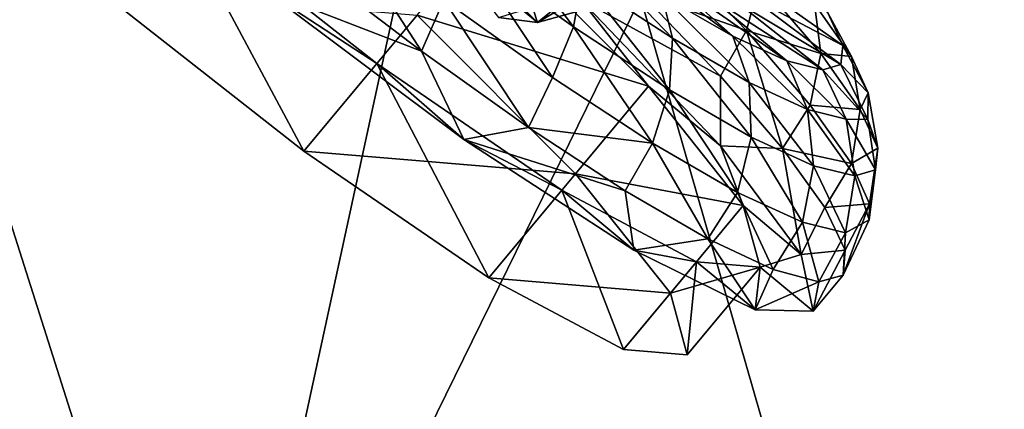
# Model space of a CAD drawing. Header units: metres. Extents: x -1501 to 0, y -1015 to 0.
# Tile 7 of 110: x -1199 to -1156, y -541 to -524. Entities that reach past the tile are written whole.
import ezdxf

# ---------------------------------------------------------------- set-up
doc = ezdxf.new("R2010")
doc.units = ezdxf.units.M

msp = doc.modelspace()

# ---------------------------------------------------------------- linework, layer by layer
at = {"layer": 'None'}
for points in [[(-1190.607788, -559.852417), (-1220.748169, -464.88623, -377.175201), (-1227.581055, -529.246155)], [(-1177.98938, -501.70163, -377.175201), (-1220.748169, -464.88623, -377.175201), (-1190.607788, -559.852417)], [(-1125.195557, -525.642761, -398.780426), (-1168.824829, -490.632263, -398.780426), (-1170.257324, -492.355591, -397.307617)], [(-1168.824829, -490.632263, -398.780426), (-1125.195557, -525.642761, -398.780426), (-1122.23584, -521.820374, -401.100159)], [(-1170.257324, -492.355591, -397.307617), (-1171.599976, -493.970581, -395.641296), (-1126.567627, -527.414673, -397.307617)], [(-1126.567627, -527.414673, -397.307617), (-1125.195557, -525.642761, -398.780426), (-1170.257324, -492.355591, -397.307617)], [(-1171.599976, -493.970581, -395.641296), (-1172.841675, -495.464264, -393.793457), (-1127.853516, -529.075195, -395.641296)], [(-1171.599976, -493.970581, -395.641296), (-1127.853516, -529.075195, -395.641296), (-1126.567627, -527.414673, -397.307617)], [(-1172.841675, -495.464264, -393.793457), (-1173.973389, -496.825653, -391.779236), (-1129.042725, -530.611023, -393.793457)], [(-1172.841675, -495.464264, -393.793457), (-1129.042725, -530.611023, -393.793457), (-1127.853516, -529.075195, -395.641296)], [(-1173.973389, -496.825653, -391.779236), (-1174.98645, -498.04422, -389.61441), (-1130.126587, -532.010803, -391.779236)], [(-1173.973389, -496.825653, -391.779236), (-1130.126587, -532.010803, -391.779236), (-1129.042725, -530.611023, -393.793457)], [(-1131.096802, -533.263733, -389.61441), (-1174.98645, -498.04422, -389.61441), (-1175.871948, -499.109497, -387.314758)], [(-1174.98645, -498.04422, -389.61441), (-1131.096802, -533.263733, -389.61441), (-1130.126587, -532.010803, -391.779236)], [(-1131.944946, -534.35907, -387.314758), (-1175.871948, -499.109497, -387.314758), (-1176.62207, -500.01181, -384.897552)], [(-1131.944946, -534.35907, -387.314758), (-1131.096802, -533.263733, -389.61441), (-1175.871948, -499.109497, -387.314758)], [(-1165.89502, -510.339233, -406), (-1228.776978, -531.653076, -3), (-1265.171631, -499.751129, -3)], [(-1132.66333, -535.286804, -384.897552), (-1176.62207, -500.01181, -384.897552), (-1177.231445, -500.744812, -382.385681)], [(-1132.66333, -535.286804, -384.897552), (-1131.944946, -534.35907, -387.314758), (-1176.62207, -500.01181, -384.897552)], [(-1133.246826, -536.040466, -382.385681), (-1177.231445, -500.744812, -382.385681), (-1177.695435, -501.302917, -379.803467)], [(-1133.246826, -536.040466, -382.385681), (-1132.66333, -535.286804, -384.897552), (-1177.231445, -500.744812, -382.385681)], [(-1177.695435, -501.302917, -379.803467), (-1177.98938, -501.70163, -377.175201), (-1133.691284, -536.614319, -379.803467)], [(-1133.691284, -536.614319, -379.803467), (-1133.246826, -536.040466, -382.385681), (-1177.695435, -501.302917, -379.803467)], [(-1152.776245, -589.391174), (-1177.98938, -501.70163, -377.175201), (-1190.607788, -559.852417)], [(-1177.98938, -501.70163, -377.175201), (-1133.981079, -537.013977, -377.175201), (-1133.691284, -536.614319, -379.803467)], [(-1133.981079, -537.013977, -377.175201), (-1177.98938, -501.70163, -377.175201), (-1152.776245, -589.391174)], [(-1191.480957, -562.496277, -3), (-1228.776978, -531.653076, -3), (-1165.89502, -510.339233, -406)], [(-1115.29248, -549.992249, -406), (-1191.480957, -562.496277, -3), (-1165.89502, -510.339233, -406)], [(-1115.29248, -549.992249, -406), (-1165.89502, -510.339233, -406), (-318.68457, -520.793213, -406)], [(-1311.470947, -626.575562), (-1190.607788, -559.852417), (-1227.581055, -529.246155)], [(-1228.776978, -531.653076, -3), (-1191.480957, -562.496277, -3), (-1308.194214, -625.953491, -3)]]:
    msp.add_3dface(points, dxfattribs=at)
at = {"layer": 'None01'}
for points in [[(-1420.450195, -116.977798, -410), (-953.507996, -712.491272, -410), (-1404.711548, -104.637085, -410)], [(-1420.450195, -116.977798, -430), (-1404.711548, -104.637085, -430), (-953.507996, -712.491272, -430)], [(-1404.711548, -104.637085, -410), (-953.507996, -712.491272, -410), (-937.769287, -700.150574, -410)], [(-937.769287, -700.150574, -410), (-937.769287, -700.150574, -430), (-1404.711548, -104.637085, -410)], [(-937.769287, -700.150574, -430), (-1404.711548, -104.637085, -430), (-1404.711548, -104.637085, -410)], [(-1404.711548, -104.637085, -430), (-937.769287, -700.150574, -430), (-953.507996, -712.491272, -430)], [(-953.507996, -712.491272, -410), (-1420.450195, -116.977798, -410), (-953.507996, -712.491272, -430)], [(-1420.450195, -116.977798, -410), (-1420.450195, -116.977798, -430), (-953.507996, -712.491272, -430)]]:
    msp.add_3dface(points, dxfattribs=at)
at = {"layer": 'None012346'}
for points in [[(-1192.388062, -518.480774, -219.87146), (-1195.554077, -522.28772, -220.567337), (-1186.563232, -529.35321, -222.818878)], [(-1183.397217, -525.546326, -222.123001), (-1188.222168, -522.397949, -217.395157), (-1192.388062, -518.480774, -219.87146)], [(-1183.397217, -525.546326, -222.123001), (-1192.388062, -518.480774, -219.87146), (-1186.563232, -529.35321, -222.818878)], [(-1185.269287, -519.115051, -217.381607), (-1186.368774, -521.271606, -217.240402), (-1181.461426, -525.014099, -219.092667)], [(-1180.491699, -522.775269, -219.093857), (-1185.269287, -519.115051, -217.381607), (-1181.461426, -525.014099, -219.092667)], [(-1180.759033, -520.16925, -249.171783), (-1176.434082, -523.766113, -249.171783), (-1181.083496, -519.146851, -253.289017)], [(-1176.434082, -523.766113, -249.171783), (-1176.952393, -522.151978, -255.644318), (-1181.083496, -519.146851, -253.289017)], [(-1179.395386, -520.711609, -219.988052), (-1174.868164, -523.955627, -222.837921), (-1178.738281, -518.831909, -221.503128)], [(-1174.868164, -523.955627, -222.837921), (-1174.487427, -521.877991, -224.179062), (-1178.738281, -518.831909, -221.503128)], [(-1181.651855, -523.447449, -277.473114), (-1178.48584, -519.640564, -276.777252), (-1171.611572, -526.529541, -270.365387)], [(-1178.48584, -519.640564, -276.777252), (-1174.560913, -522.747192, -277.638794), (-1171.611572, -526.529541, -270.365387)], [(-1178.115601, -523.550781, -242.699249), (-1176.434082, -523.766113, -249.171783), (-1180.759033, -520.16925, -249.171783)], [(-1171.027466, -522.576477, -229.327957), (-1174.649414, -520.197449, -225.86412), (-1170.570679, -524.450562, -227.924744)], [(-1174.649414, -520.197449, -225.86412), (-1174.487427, -521.877991, -224.179062), (-1170.570679, -524.450562, -227.924744)], [(-1170.977661, -521.672424, -236.239792), (-1173.499756, -520.214661, -232.739532), (-1167.954834, -524.352295, -233.592056)], [(-1173.499756, -520.214661, -232.739532), (-1171.027466, -522.576477, -229.327957), (-1167.954834, -524.352295, -233.592056)], [(-1167.364014, -524.119751, -271.465149), (-1171.957886, -522.473755, -276.228333), (-1170.962524, -520.367432, -275.62085)], [(-1167.364014, -524.119751, -271.465149), (-1170.962524, -520.367432, -275.62085), (-1166.793701, -522.002197, -270.260529)], [(-1180.491699, -522.775269, -219.093857), (-1175.775513, -526.154724, -222.062698), (-1179.395386, -520.711609, -219.988052)], [(-1175.775513, -526.154724, -222.062698), (-1174.868164, -523.955627, -222.837921), (-1179.395386, -520.711609, -219.988052)], [(-1172.549927, -520.620056, -256.216705), (-1176.952393, -522.151978, -255.644318), (-1176.434082, -523.766113, -249.171783)], [(-1171.940063, -522.51355, -248.632584), (-1172.549927, -520.620056, -256.216705), (-1176.434082, -523.766113, -249.171783)], [(-1181.461426, -525.014099, -219.092667), (-1186.368774, -521.271606, -217.240402), (-1188.222168, -522.397949, -217.395157)], [(-1169.048096, -522.560303, -240.160751), (-1170.977661, -521.672424, -236.239792), (-1165.604248, -525.434021, -238.368652)], [(-1170.977661, -521.672424, -236.239792), (-1167.954834, -524.352295, -233.592056), (-1165.604248, -525.434021, -238.368652)], [(-1174.487427, -521.877991, -224.179062), (-1174.868164, -523.955627, -222.837921), (-1170.696899, -526.695435, -226.827072)], [(-1170.570679, -524.450562, -227.924744), (-1174.487427, -521.877991, -224.179062), (-1170.696899, -526.695435, -226.827072)], [(-1167.364014, -524.119751, -271.465149), (-1166.793701, -522.002197, -270.260529), (-1164.137817, -525.108582, -265.349762)], [(-1167.056519, -522.015625, -252.201904), (-1167.130615, -522.682068, -248.218597), (-1163.177979, -524.770447, -253.03746)], [(-1167.056519, -522.015625, -252.201904), (-1163.177979, -524.770447, -253.03746), (-1163.840088, -523.312561, -258.00119)], [(-1164.137817, -525.108582, -265.349762), (-1166.793701, -522.002197, -270.260529), (-1164.411987, -522.960571, -264.096344)], [(-1186.563232, -529.35321, -222.818878), (-1195.554077, -522.28772, -220.567337), (-1181.651855, -523.447449, -277.473114)], [(-1179.627197, -528.839172, -221.261459), (-1188.222168, -522.397949, -217.395157), (-1183.397217, -525.546326, -222.123001)], [(-1179.627197, -528.839172, -221.261459), (-1181.461426, -525.014099, -219.092667), (-1188.222168, -522.397949, -217.395157)], [(-1176.434082, -523.766113, -249.171783), (-1178.115601, -523.550781, -242.699249), (-1173.912964, -522.259094, -241.048477)], [(-1171.940063, -522.51355, -248.632584), (-1176.434082, -523.766113, -249.171783), (-1173.912964, -522.259094, -241.048477)], [(-1174.560913, -522.747192, -277.638794), (-1171.957886, -522.473755, -276.228333), (-1168.491943, -526.096069, -272.180389)], [(-1168.491943, -526.096069, -272.180389), (-1171.957886, -522.473755, -276.228333), (-1167.364014, -524.119751, -271.465149)], [(-1167.954834, -524.352295, -233.592056), (-1171.027466, -522.576477, -229.327957), (-1167.248169, -526.370911, -232.535812)], [(-1171.027466, -522.576477, -229.327957), (-1170.570679, -524.450562, -227.924744), (-1167.248169, -526.370911, -232.535812)], [(-1165.604248, -525.434021, -238.368652), (-1164.050171, -525.819153, -243.332367), (-1169.048096, -522.560303, -240.160751)], [(-1164.050171, -525.819153, -243.332367), (-1167.772339, -522.876465, -244.235306), (-1169.048096, -522.560303, -240.160751)], [(-1181.461426, -525.014099, -219.092667), (-1176.822021, -528.322632, -222.100555), (-1180.491699, -522.775269, -219.093857)], [(-1176.822021, -528.322632, -222.100555), (-1175.775513, -526.154724, -222.062698), (-1180.491699, -522.775269, -219.093857)], [(-1174.560913, -522.747192, -277.638794), (-1168.490356, -529.12384, -270.372528), (-1171.611572, -526.529541, -270.365387)], [(-1168.490356, -529.12384, -270.372528), (-1174.560913, -522.747192, -277.638794), (-1168.491943, -526.096069, -272.180389)], [(-1163.268433, -525.582275, -248.184921), (-1167.130615, -522.682068, -248.218597), (-1167.772339, -522.876465, -244.235306)], [(-1164.050171, -525.819153, -243.332367), (-1163.268433, -525.582275, -248.184921), (-1167.772339, -522.876465, -244.235306)], [(-1167.130615, -522.682068, -248.218597), (-1163.268433, -525.582275, -248.184921), (-1163.177979, -524.770447, -253.03746)], [(-1163.840088, -523.312561, -258.00119), (-1162.798462, -525.246582, -258.931091), (-1164.411987, -522.960571, -264.096344)], [(-1164.411987, -522.960571, -264.096344), (-1162.798462, -525.246582, -258.931091), (-1164.137817, -525.108582, -265.349762)], [(-1174.777466, -530.336426, -271.061249), (-1186.563232, -529.35321, -222.818878), (-1181.651855, -523.447449, -277.473114)], [(-1174.777466, -530.336426, -271.061249), (-1181.651855, -523.447449, -277.473114), (-1171.611572, -526.529541, -270.365387)], [(-1163.840088, -523.312561, -258.00119), (-1163.177979, -524.770447, -253.03746), (-1162.798462, -525.246582, -258.931091)], [(-1174.868164, -523.955627, -222.837921), (-1175.775513, -526.154724, -222.062698), (-1171.430054, -529.008911, -226.218384)], [(-1170.696899, -526.695435, -226.827072), (-1174.868164, -523.955627, -222.837921), (-1171.430054, -529.008911, -226.218384)], [(-1165.792358, -529.242798, -267.247955), (-1168.491943, -526.096069, -272.180389), (-1167.364014, -524.119751, -271.465149)], [(-1165.792358, -529.242798, -267.247955), (-1167.364014, -524.119751, -271.465149), (-1164.597168, -527.355835, -266.349365)], [(-1164.597168, -527.355835, -266.349365), (-1167.364014, -524.119751, -271.465149), (-1164.137817, -525.108582, -265.349762)], [(-1170.570679, -524.450562, -227.924744), (-1170.696899, -526.695435, -226.827072), (-1167.158325, -528.740601, -231.737839)], [(-1167.248169, -526.370911, -232.535812), (-1170.570679, -524.450562, -227.924744), (-1167.158325, -528.740601, -231.737839)], [(-1165.604248, -525.434021, -238.368652), (-1167.954834, -524.352295, -233.592056), (-1164.706299, -527.540588, -237.70108)], [(-1167.954834, -524.352295, -233.592056), (-1167.248169, -526.370911, -232.535812), (-1164.706299, -527.540588, -237.70108)], [(-1163.177979, -524.770447, -253.03746), (-1163.268433, -525.582275, -248.184921), (-1162.082642, -526.823059, -253.563477)], [(-1163.177979, -524.770447, -253.03746), (-1162.082642, -526.823059, -253.563477), (-1162.798462, -525.246582, -258.931091)], [(-1179.627197, -528.839172, -221.261459), (-1176.822021, -528.322632, -222.100555), (-1181.461426, -525.014099, -219.092667)], [(-1164.137817, -525.108582, -265.349762), (-1162.419434, -527.543152, -259.848755), (-1164.597168, -527.355835, -266.349365)], [(-1162.798462, -525.246582, -258.931091), (-1162.419434, -527.543152, -259.848755), (-1164.137817, -525.108582, -265.349762)], [(-1183.397217, -525.546326, -222.123001), (-1186.563232, -529.35321, -222.818878), (-1178.536499, -534.856506, -229.230713)], [(-1175.370605, -531.049622, -228.534851), (-1179.627197, -528.839172, -221.261459), (-1183.397217, -525.546326, -222.123001)], [(-1175.370605, -531.049622, -228.534851), (-1183.397217, -525.546326, -222.123001), (-1178.536499, -534.856506, -229.230713)], [(-1164.706299, -527.540588, -237.70108), (-1163.025757, -527.957092, -243.06868), (-1165.604248, -525.434021, -238.368652)], [(-1163.025757, -527.957092, -243.06868), (-1164.050171, -525.819153, -243.332367), (-1165.604248, -525.434021, -238.368652)], [(-1162.091309, -527.981812, -248.338425), (-1163.268433, -525.582275, -248.184921), (-1164.050171, -525.819153, -243.332367)], [(-1163.268433, -525.582275, -248.184921), (-1162.091309, -527.981812, -248.338425), (-1162.082642, -526.823059, -253.563477)], [(-1162.798462, -525.246582, -258.931091), (-1162.082642, -526.823059, -253.563477), (-1162.419434, -527.543152, -259.848755)], [(-1163.025757, -527.957092, -243.06868), (-1162.091309, -527.981812, -248.338425), (-1164.050171, -525.819153, -243.332367)], [(-1175.775513, -526.154724, -222.062698), (-1176.822021, -528.322632, -222.100555), (-1171.430054, -529.008911, -226.218384)], [(-1168.490356, -529.12384, -270.372528), (-1168.491943, -526.096069, -272.180389), (-1165.792358, -529.242798, -267.247955)], [(-1164.706299, -527.540588, -237.70108), (-1167.248169, -526.370911, -232.535812), (-1164.451294, -529.986328, -237.238846)], [(-1167.248169, -526.370911, -232.535812), (-1167.158325, -528.740601, -231.737839), (-1164.451294, -529.986328, -237.238846)], [(-1174.777466, -530.336426, -271.061249), (-1171.611572, -526.529541, -270.365387), (-1167.495605, -531.706543, -260.769379)], [(-1171.611572, -526.529541, -270.365387), (-1168.490356, -529.12384, -270.372528), (-1167.495605, -531.706543, -260.769379)], [(-1170.696899, -526.695435, -226.827072), (-1171.430054, -529.008911, -226.218384), (-1167.743774, -531.139465, -231.334183)], [(-1167.158325, -528.740601, -231.737839), (-1170.696899, -526.695435, -226.827072), (-1167.743774, -531.139465, -231.334183)], [(-1162.082642, -526.823059, -253.563477), (-1161.656982, -529.222168, -254.132278), (-1162.419434, -527.543152, -259.848755)], [(-1162.082642, -526.823059, -253.563477), (-1162.091309, -527.981812, -248.338425), (-1161.656982, -529.222168, -254.132278)], [(-1162.807129, -529.892029, -260.618713), (-1165.792358, -529.242798, -267.247955), (-1164.597168, -527.355835, -266.349365)], [(-1164.451294, -529.986328, -237.238846), (-1162.661377, -530.429932, -242.955338), (-1164.706299, -527.540588, -237.70108)], [(-1162.661377, -530.429932, -242.955338), (-1163.025757, -527.957092, -243.06868), (-1164.706299, -527.540588, -237.70108)], [(-1162.419434, -527.543152, -259.848755), (-1162.807129, -529.892029, -260.618713), (-1164.597168, -527.355835, -266.349365)], [(-1162.419434, -527.543152, -259.848755), (-1161.656982, -529.222168, -254.132278), (-1162.807129, -529.892029, -260.618713)], [(-1162.661377, -530.429932, -242.955338), (-1161.761108, -530.157104, -248.543808), (-1163.025757, -527.957092, -243.06868)], [(-1161.761108, -530.157104, -248.543808), (-1162.091309, -527.981812, -248.338425), (-1163.025757, -527.957092, -243.06868)], [(-1162.091309, -527.981812, -248.338425), (-1161.761108, -530.157104, -248.543808), (-1161.656982, -529.222168, -254.132278)], [(-1172.62854, -531.070129, -226.148499), (-1176.822021, -528.322632, -222.100555), (-1179.627197, -528.839172, -221.261459)], [(-1176.822021, -528.322632, -222.100555), (-1172.62854, -531.070129, -226.148499), (-1171.430054, -529.008911, -226.218384)], [(-1172.250732, -533.645447, -228.52774), (-1179.627197, -528.839172, -221.261459), (-1175.370605, -531.049622, -228.534851)], [(-1172.250732, -533.645447, -228.52774), (-1172.62854, -531.070129, -226.148499), (-1179.627197, -528.839172, -221.261459)], [(-1171.430054, -529.008911, -226.218384), (-1172.62854, -531.070129, -226.148499), (-1169.04248, -533.150879, -231.080933)], [(-1167.743774, -531.139465, -231.334183), (-1171.430054, -529.008911, -226.218384), (-1169.04248, -533.150879, -231.080933)], [(-1167.158325, -528.740601, -231.737839), (-1167.743774, -531.139465, -231.334183), (-1164.923706, -532.437195, -237.064835)], [(-1164.451294, -529.986328, -237.238846), (-1167.158325, -528.740601, -231.737839), (-1164.923706, -532.437195, -237.064835)], [(-1178.536499, -534.856506, -229.230713), (-1186.563232, -529.35321, -222.818878), (-1174.777466, -530.336426, -271.061249)], [(-1168.490356, -529.12384, -270.372528), (-1164.981689, -533.831299, -260.582703), (-1167.495605, -531.706543, -260.769379)], [(-1164.981689, -533.831299, -260.582703), (-1168.490356, -529.12384, -270.372528), (-1165.792358, -529.242798, -267.247955)], [(-1164.981689, -533.831299, -260.582703), (-1165.792358, -529.242798, -267.247955), (-1163.962646, -531.79303, -261.620575)], [(-1163.962646, -531.79303, -261.620575), (-1165.792358, -529.242798, -267.247955), (-1162.807129, -529.892029, -260.618713)], [(-1161.656982, -529.222168, -254.132278), (-1162.012817, -531.641113, -254.663544), (-1162.807129, -529.892029, -260.618713)], [(-1161.656982, -529.222168, -254.132278), (-1161.761108, -530.157104, -248.543808), (-1162.012817, -531.641113, -254.663544)], [(-1162.012817, -531.641113, -254.663544), (-1163.962646, -531.79303, -261.620575), (-1162.807129, -529.892029, -260.618713)], [(-1164.923706, -532.437195, -237.064835), (-1163.059204, -532.899292, -243.019989), (-1164.451294, -529.986328, -237.238846)], [(-1163.059204, -532.899292, -243.019989), (-1162.661377, -530.429932, -242.955338), (-1164.451294, -529.986328, -237.238846)], [(-1162.03894, -532.333801, -248.80397), (-1161.761108, -530.157104, -248.543808), (-1162.661377, -530.429932, -242.955338)], [(-1161.761108, -530.157104, -248.543808), (-1162.03894, -532.333801, -248.80397), (-1162.012817, -531.641113, -254.663544)], [(-1170.661499, -535.513489, -261.46524), (-1178.536499, -534.856506, -229.230713), (-1174.777466, -530.336426, -271.061249)], [(-1170.661499, -535.513489, -261.46524), (-1174.777466, -530.336426, -271.061249), (-1167.495605, -531.706543, -260.769379)], [(-1163.059204, -532.899292, -243.019989), (-1162.03894, -532.333801, -248.80397), (-1162.661377, -530.429932, -242.955338)], [(-1175.370605, -531.049622, -228.534851), (-1178.536499, -534.856506, -229.230713), (-1172.695923, -537.959717, -238.826721)], [(-1169.529907, -534.152771, -238.130859), (-1172.250732, -533.645447, -228.52774), (-1175.370605, -531.049622, -228.534851)], [(-1169.529907, -534.152771, -238.130859), (-1175.370605, -531.049622, -228.534851), (-1172.695923, -537.959717, -238.826721)], [(-1169.04248, -533.150879, -231.080933), (-1172.62854, -531.070129, -226.148499), (-1172.250732, -533.645447, -228.52774)], [(-1167.743774, -531.139465, -231.334183), (-1169.04248, -533.150879, -231.080933), (-1166.201294, -534.484985, -236.708298)], [(-1164.923706, -532.437195, -237.064835), (-1167.743774, -531.139465, -231.334183), (-1166.201294, -534.484985, -236.708298)], [(-1170.661499, -535.513489, -261.46524), (-1167.495605, -531.706543, -260.769379), (-1166.764648, -534.383484, -249.450119)], [(-1167.495605, -531.706543, -260.769379), (-1164.981689, -533.831299, -260.582703), (-1166.764648, -534.383484, -249.450119)], [(-1163.073242, -533.648865, -255.514526), (-1164.981689, -533.831299, -260.582703), (-1163.962646, -531.79303, -261.620575)], [(-1163.073242, -533.648865, -255.514526), (-1163.962646, -531.79303, -261.620575), (-1162.012817, -531.641113, -254.663544)], [(-1162.012817, -531.641113, -254.663544), (-1162.03894, -532.333801, -248.80397), (-1163.158325, -534.738831, -249.164444)], [(-1163.158325, -534.738831, -249.164444), (-1163.073242, -533.648865, -255.514526), (-1162.012817, -531.641113, -254.663544)], [(-1166.201294, -534.484985, -236.708298), (-1164.214478, -535.021179, -242.814362), (-1164.923706, -532.437195, -237.064835)], [(-1164.214478, -535.021179, -242.814362), (-1163.059204, -532.899292, -243.019989), (-1164.923706, -532.437195, -237.064835)], [(-1163.158325, -534.738831, -249.164444), (-1162.03894, -532.333801, -248.80397), (-1163.059204, -532.899292, -243.019989)], [(-1166.982544, -536.237183, -238.317551), (-1169.04248, -533.150879, -231.080933), (-1172.250732, -533.645447, -228.52774)], [(-1166.201294, -534.484985, -236.708298), (-1169.04248, -533.150879, -231.080933), (-1166.982544, -536.237183, -238.317551)], [(-1164.214478, -535.021179, -242.814362), (-1163.158325, -534.738831, -249.164444), (-1163.059204, -532.899292, -243.019989)], [(-1166.982544, -536.237183, -238.317551), (-1172.250732, -533.645447, -228.52774), (-1169.529907, -534.152771, -238.130859)], [(-1164.458008, -536.301758, -249.450119), (-1164.981689, -533.831299, -260.582703), (-1163.073242, -533.648865, -255.514526)], [(-1163.158325, -534.738831, -249.164444), (-1164.458008, -536.301758, -249.450119), (-1163.073242, -533.648865, -255.514526)], [(-1169.529907, -534.152771, -238.130859), (-1172.695923, -537.959717, -238.826721), (-1169.930542, -538.190369, -250.145996)], [(-1166.764648, -534.383484, -249.450119), (-1169.529907, -534.152771, -238.130859), (-1169.930542, -538.190369, -250.145996)], [(-1166.764648, -534.383484, -249.450119), (-1166.982544, -536.237183, -238.317551), (-1169.529907, -534.152771, -238.130859)], [(-1164.981689, -533.831299, -260.582703), (-1164.458008, -536.301758, -249.450119), (-1166.764648, -534.383484, -249.450119)], [(-1169.930542, -538.190369, -250.145996), (-1170.661499, -535.513489, -261.46524), (-1166.764648, -534.383484, -249.450119)], [(-1164.458008, -536.301758, -249.450119), (-1166.982544, -536.237183, -238.317551), (-1166.764648, -534.383484, -249.450119)], [(-1164.214478, -535.021179, -242.814362), (-1166.201294, -534.484985, -236.708298), (-1166.982544, -536.237183, -238.317551)], [(-1172.695923, -537.959717, -238.826721), (-1178.536499, -534.856506, -229.230713), (-1170.661499, -535.513489, -261.46524)], [(-1164.214478, -535.021179, -242.814362), (-1166.982544, -536.237183, -238.317551), (-1164.458008, -536.301758, -249.450119)], [(-1163.158325, -534.738831, -249.164444), (-1164.214478, -535.021179, -242.814362), (-1164.458008, -536.301758, -249.450119)], [(-1169.930542, -538.190369, -250.145996), (-1172.695923, -537.959717, -238.826721), (-1170.661499, -535.513489, -261.46524)]]:
    msp.add_3dface(points, dxfattribs=at)

doc.saveas('drawing.dxf')
